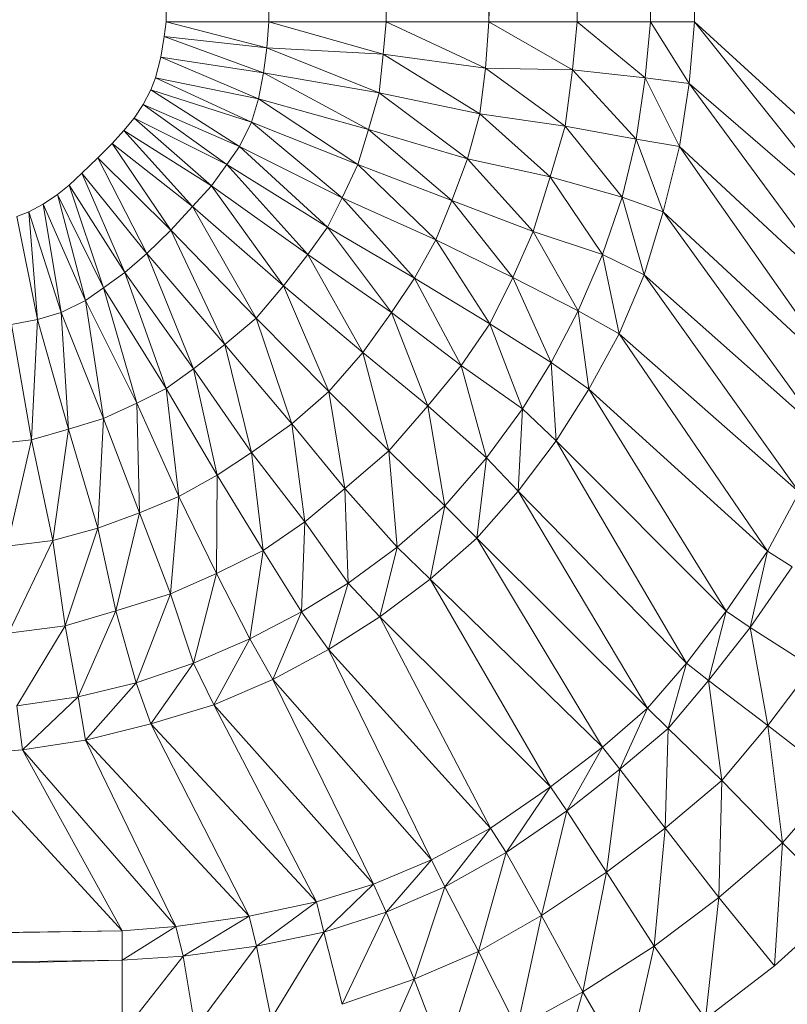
# Model space of a CAD drawing. Header units: metres. Extents: x 391.1 to 427.5, y 12.7 to 28.4.
# Tile 59 of 247: x 410.1532 to 410.1884, y 14.2484 to 14.2937. Entities that reach past the tile are written whole.
import ezdxf

# ---------------------------------------------------------------- set-up
doc = ezdxf.new("R2010")
doc.units = ezdxf.units.M
doc.layers.add('02_MOBILIARIO', color=7, linetype='Continuous', lineweight=18)

# ---------------------------------------------------------------- blocks, each defined once
blk = doc.blocks.new('Family - Plats de dutxa PS-1-153666-01_PCI_PS1')
at = {"layer": '02_MOBILIARIO', "color": 253, "true_color": 0xaaaaaa}
for p, q in [((0.706458, 0.113238), (0.709829, 0.400261)), ((0.706458, 0.113238), (0.709829, 0.400261)), ((0.711177, 0.113238), (0.709829, 0.400261)), ((0.709829, 0.400261), (0.711177, 0.113238)), ((0.711177, 0.113238), (0.714548, 0.400261)), ((0.714548, 0.400261), (0.711177, 0.113238)), ((0.71657, 0.113238), (0.714548, 0.400261)), ((0.714548, 0.400261), (0.71657, 0.113238)), ((0.71657, 0.113238), (0.719941, 0.400261)), ((0.719941, 0.400261), (0.71657, 0.113238)), ((0.721289, 0.113238), (0.719941, 0.400261)), ((0.719941, 0.400261), (0.721289, 0.113238)), ((0.728705, 0.400261), (0.721289, 0.113238)), ((0.721289, 0.113238), (0.72466, 0.400261)), ((0.721289, 0.113238), (0.728705, 0.400261)), ((0.72466, 0.400261), (0.721289, 0.113238)), ((0.732076, 0.400261), (0.725334, 0.113238)), ((0.725334, 0.113238), (0.728705, 0.400261)), ((0.725334, 0.113238), (0.732076, 0.400261)), ((0.728705, 0.400261), (0.725334, 0.113238)), ((0.728705, 0.113238), (0.732076, 0.400261)), ((0.732076, 0.400261), (0.728705, 0.113238)), ((0.730727, 0.113238), (0.734098, 0.400261)), ((0.730727, 0.113238), (0.732076, 0.400261)), ((0.732076, 0.400261), (0.730727, 0.113238)), ((0.734098, 0.400261), (0.730727, 0.113238)), ((0.706367, 0.112561), (0.706458, 0.113238)), ((0.706367, 0.112561), (0.706458, 0.113238)), ((0.711177, 0.113238), (0.706458, 0.113238)), ((0.711093, 0.11204), (0.706458, 0.113238)), ((0.706458, 0.113238), (0.711177, 0.113238)), ((0.706458, 0.113238), (0.711093, 0.11204)), ((0.711093, 0.11204), (0.711177, 0.113238)), ((0.711177, 0.113238), (0.711093, 0.11204)), ((0.71657, 0.113238), (0.711177, 0.113238)), ((0.716429, 0.11174), (0.711177, 0.113238)), ((0.711177, 0.113238), (0.71657, 0.113238)), ((0.711177, 0.113238), (0.716429, 0.11174)), ((0.716429, 0.11174), (0.71657, 0.113238)), ((0.71657, 0.113238), (0.716429, 0.11174)), ((0.721289, 0.113238), (0.71657, 0.113238)), ((0.721131, 0.111102), (0.71657, 0.113238)), ((0.71657, 0.113238), (0.721289, 0.113238)), ((0.71657, 0.113238), (0.721131, 0.111102)), ((0.721131, 0.111102), (0.721289, 0.113238)), ((0.721289, 0.113238), (0.721131, 0.111102)), ((0.721289, 0.113238), (0.725334, 0.113238)), ((0.725124, 0.11103), (0.721289, 0.113238)), ((0.721289, 0.113238), (0.725334, 0.113238)), ((0.721289, 0.113238), (0.725124, 0.11103)), ((0.725124, 0.11103), (0.725334, 0.113238)), ((0.725334, 0.113238), (0.725124, 0.11103)), ((0.725334, 0.113238), (0.728705, 0.113238)), ((0.728464, 0.110655), (0.725334, 0.113238)), ((0.725334, 0.113238), (0.728705, 0.113238)), ((0.725334, 0.113238), (0.728464, 0.110655)), ((0.728464, 0.110655), (0.728705, 0.113238)), ((0.728705, 0.113238), (0.728464, 0.110655)), ((0.730727, 0.113238), (0.728705, 0.113238)), ((0.73049, 0.110392), (0.728705, 0.113238)), ((0.728705, 0.113238), (0.730727, 0.113238)), ((0.728705, 0.113238), (0.73049, 0.110392)), ((0.73049, 0.110392), (0.730727, 0.113238)), ((0.730727, 0.113238), (0.73049, 0.110392)), ((0.738817, 0.105823), (0.730727, 0.113238)), ((0.738615, 0.10335), (0.730727, 0.113238)), ((0.730727, 0.113238), (0.738817, 0.105823)), ((0.730727, 0.113238), (0.738615, 0.10335)), ((0.706215, 0.111606), (0.706367, 0.112561)), ((0.706215, 0.111606), (0.706367, 0.112561)), ((0.711093, 0.11204), (0.706367, 0.112561)), ((0.710941, 0.11089), (0.706367, 0.112561)), ((0.706367, 0.112561), (0.711093, 0.11204)), ((0.706367, 0.112561), (0.710941, 0.11089)), ((0.710941, 0.11089), (0.711093, 0.11204)), ((0.711093, 0.11204), (0.710941, 0.11089)), ((0.716429, 0.11174), (0.711093, 0.11204)), ((0.716241, 0.109975), (0.711093, 0.11204)), ((0.711093, 0.11204), (0.716429, 0.11174)), ((0.711093, 0.11204), (0.716241, 0.109975)), ((0.705977, 0.110652), (0.706215, 0.111606)), ((0.705977, 0.110652), (0.706215, 0.111606)), ((0.710941, 0.11089), (0.706215, 0.111606)), ((0.710703, 0.109697), (0.706215, 0.111606)), ((0.706215, 0.111606), (0.710941, 0.11089)), ((0.706215, 0.111606), (0.710703, 0.109697)), ((0.716241, 0.109975), (0.716429, 0.11174)), ((0.716429, 0.11174), (0.716241, 0.109975)), ((0.721131, 0.111102), (0.716429, 0.11174)), ((0.720868, 0.108998), (0.716429, 0.11174)), ((0.716429, 0.11174), (0.721131, 0.111102)), ((0.716429, 0.11174), (0.720868, 0.108998)), ((0.710703, 0.109697), (0.710941, 0.11089)), ((0.710941, 0.11089), (0.710703, 0.109697)), ((0.716241, 0.109975), (0.710941, 0.11089)), ((0.715753, 0.108284), (0.710941, 0.11089)), ((0.710941, 0.11089), (0.716241, 0.109975)), ((0.710941, 0.11089), (0.715753, 0.108284)), ((0.720868, 0.108998), (0.721131, 0.111102)), ((0.721131, 0.111102), (0.720868, 0.108998)), ((0.725124, 0.11103), (0.721131, 0.111102)), ((0.724786, 0.108438), (0.721131, 0.111102)), ((0.721131, 0.111102), (0.725124, 0.11103)), ((0.721131, 0.111102), (0.724786, 0.108438)), ((0.724786, 0.108438), (0.725124, 0.11103)), ((0.725124, 0.11103), (0.724786, 0.108438)), ((0.728464, 0.110655), (0.725124, 0.11103)), ((0.728051, 0.107837), (0.725124, 0.11103)), ((0.725124, 0.11103), (0.728464, 0.110655)), ((0.725124, 0.11103), (0.728051, 0.107837)), ((0.70576, 0.110109), (0.705977, 0.110652)), ((0.70576, 0.110109), (0.705977, 0.110652)), ((0.710703, 0.109697), (0.705977, 0.110652)), ((0.710383, 0.108622), (0.705977, 0.110652)), ((0.705977, 0.110652), (0.710703, 0.109697)), ((0.705977, 0.110652), (0.710383, 0.108622)), ((0.728051, 0.107837), (0.728464, 0.110655)), ((0.728464, 0.110655), (0.728051, 0.107837)), ((0.73049, 0.110392), (0.728464, 0.110655)), ((0.73004, 0.107499), (0.728464, 0.110655)), ((0.728464, 0.110655), (0.73049, 0.110392)), ((0.728464, 0.110655), (0.73004, 0.107499)), ((0.705413, 0.109436), (0.70576, 0.110109)), ((0.705413, 0.109436), (0.70576, 0.110109)), ((0.710383, 0.108622), (0.70576, 0.110109)), ((0.709835, 0.107505), (0.70576, 0.110109)), ((0.70576, 0.110109), (0.710383, 0.108622)), ((0.70576, 0.110109), (0.709835, 0.107505)), ((0.73004, 0.107499), (0.73049, 0.110392)), ((0.73049, 0.110392), (0.73004, 0.107499)), ((0.738615, 0.10335), (0.73049, 0.110392)), ((0.738129, 0.099985), (0.73049, 0.110392)), ((0.73049, 0.110392), (0.738615, 0.10335)), ((0.73049, 0.110392), (0.738129, 0.099985)), ((0.710383, 0.108622), (0.710703, 0.109697)), ((0.710703, 0.109697), (0.710383, 0.108622)), ((0.715753, 0.108284), (0.710703, 0.109697)), ((0.715265, 0.106669), (0.710703, 0.109697)), ((0.710703, 0.109697), (0.715753, 0.108284)), ((0.710703, 0.109697), (0.715265, 0.106669)), ((0.715753, 0.108284), (0.716241, 0.109975)), ((0.716241, 0.109975), (0.715753, 0.108284)), ((0.720868, 0.108998), (0.716241, 0.109975)), ((0.720305, 0.106932), (0.716241, 0.109975)), ((0.716241, 0.109975), (0.720868, 0.108998)), ((0.716241, 0.109975), (0.720305, 0.106932)), ((0.704996, 0.108799), (0.705413, 0.109436)), ((0.704996, 0.108799), (0.705413, 0.109436)), ((0.709835, 0.107505), (0.705413, 0.109436)), ((0.709257, 0.106669), (0.705413, 0.109436)), ((0.705413, 0.109436), (0.709835, 0.107505)), ((0.705413, 0.109436), (0.709257, 0.106669)), ((0.704517, 0.108244), (0.704996, 0.108799)), ((0.704517, 0.108244), (0.704996, 0.108799)), ((0.709257, 0.106669), (0.704996, 0.108799)), ((0.708544, 0.105692), (0.704996, 0.108799)), ((0.704996, 0.108799), (0.709257, 0.106669)), ((0.704996, 0.108799), (0.708544, 0.105692)), ((0.720305, 0.106932), (0.720868, 0.108998)), ((0.720868, 0.108998), (0.720305, 0.106932)), ((0.724786, 0.108438), (0.720868, 0.108998)), ((0.724107, 0.106105), (0.720868, 0.108998)), ((0.720868, 0.108998), (0.724786, 0.108438)), ((0.720868, 0.108998), (0.724107, 0.106105)), ((0.703977, 0.107643), (0.704517, 0.108244)), ((0.703977, 0.107643), (0.704517, 0.108244)), ((0.708544, 0.105692), (0.704517, 0.108244)), ((0.707666, 0.104737), (0.704517, 0.108244)), ((0.704517, 0.108244), (0.708544, 0.105692)), ((0.704517, 0.108244), (0.707666, 0.104737)), ((0.709835, 0.107505), (0.710383, 0.108622)), ((0.710383, 0.108622), (0.709835, 0.107505)), ((0.715265, 0.106669), (0.710383, 0.108622)), ((0.714548, 0.105148), (0.710383, 0.108622)), ((0.710383, 0.108622), (0.715265, 0.106669)), ((0.710383, 0.108622), (0.714548, 0.105148)), ((0.715265, 0.106669), (0.715753, 0.108284)), ((0.715753, 0.108284), (0.715265, 0.106669)), ((0.720305, 0.106932), (0.715753, 0.108284)), ((0.719592, 0.105016), (0.715753, 0.108284)), ((0.715753, 0.108284), (0.720305, 0.106932)), ((0.715753, 0.108284), (0.719592, 0.105016)), ((0.724107, 0.106105), (0.724786, 0.108438)), ((0.724786, 0.108438), (0.724107, 0.106105)), ((0.728051, 0.107837), (0.724786, 0.108438)), ((0.727413, 0.10517), (0.724786, 0.108438)), ((0.724786, 0.108438), (0.728051, 0.107837)), ((0.724786, 0.108438), (0.727413, 0.10517)), ((0.727413, 0.10517), (0.728051, 0.107837)), ((0.728051, 0.107837), (0.727413, 0.10517)), ((0.73004, 0.107499), (0.728051, 0.107837)), ((0.729289, 0.104494), (0.728051, 0.107837)), ((0.728051, 0.107837), (0.73004, 0.107499)), ((0.728051, 0.107837), (0.729289, 0.104494)), ((0.703332, 0.106983), (0.703977, 0.107643)), ((0.703332, 0.106983), (0.703977, 0.107643)), ((0.707666, 0.104737), (0.703977, 0.107643)), ((0.706672, 0.103654), (0.703977, 0.107643)), ((0.703977, 0.107643), (0.707666, 0.104737)), ((0.703977, 0.107643), (0.706672, 0.103654)), ((0.709257, 0.106669), (0.709835, 0.107505)), ((0.709835, 0.107505), (0.709257, 0.106669)), ((0.714548, 0.105148), (0.709835, 0.107505)), ((0.713873, 0.1038), (0.709835, 0.107505)), ((0.709835, 0.107505), (0.714548, 0.105148)), ((0.709835, 0.107505), (0.713873, 0.1038)), ((0.729289, 0.104494), (0.73004, 0.107499)), ((0.73004, 0.107499), (0.729289, 0.104494)), ((0.738129, 0.099985), (0.73004, 0.107499)), ((0.737484, 0.096891), (0.73004, 0.107499)), ((0.73004, 0.107499), (0.738129, 0.099985)), ((0.73004, 0.107499), (0.737484, 0.096891)), ((0.702597, 0.106278), (0.703332, 0.106983)), ((0.702597, 0.106278), (0.703332, 0.106983)), ((0.703332, 0.106983), (0.705572, 0.102587)), ((0.706672, 0.103654), (0.703332, 0.106983)), ((0.705572, 0.102587), (0.703332, 0.106983)), ((0.706672, 0.103654), (0.703332, 0.106983)), ((0.719592, 0.105016), (0.720305, 0.106932)), ((0.720305, 0.106932), (0.719592, 0.105016)), ((0.724107, 0.106105), (0.720305, 0.106932)), ((0.723319, 0.103589), (0.720305, 0.106932)), ((0.720305, 0.106932), (0.724107, 0.106105)), ((0.720305, 0.106932), (0.723319, 0.103589)), ((0.708544, 0.105692), (0.709257, 0.106669)), ((0.709257, 0.106669), (0.708544, 0.105692)), ((0.713873, 0.1038), (0.709257, 0.106669)), ((0.712976, 0.102537), (0.709257, 0.106669)), ((0.709257, 0.106669), (0.713873, 0.1038)), ((0.709257, 0.106669), (0.712976, 0.102537)), ((0.714548, 0.105148), (0.715265, 0.106669)), ((0.715265, 0.106669), (0.714548, 0.105148)), ((0.719592, 0.105016), (0.715265, 0.106669)), ((0.718842, 0.103213), (0.715265, 0.106669)), ((0.715265, 0.106669), (0.719592, 0.105016)), ((0.715265, 0.106669), (0.718842, 0.103213)), ((0.702012, 0.105722), (0.702597, 0.106278)), ((0.702012, 0.105722), (0.702597, 0.106278)), ((0.702597, 0.106278), (0.704566, 0.101714)), ((0.705572, 0.102587), (0.702597, 0.106278)), ((0.704566, 0.101714), (0.702597, 0.106278)), ((0.702597, 0.106278), (0.705572, 0.102587)), ((0.723319, 0.103589), (0.724107, 0.106105)), ((0.724107, 0.106105), (0.723319, 0.103589)), ((0.727413, 0.10517), (0.724107, 0.106105)), ((0.726512, 0.10254), (0.724107, 0.106105)), ((0.724107, 0.106105), (0.727413, 0.10517)), ((0.724107, 0.106105), (0.726512, 0.10254)), ((0.701473, 0.105302), (0.702012, 0.105722)), ((0.701473, 0.105302), (0.702012, 0.105722)), ((0.702012, 0.105722), (0.703589, 0.101001)), ((0.704566, 0.101714), (0.702012, 0.105722)), ((0.703589, 0.101001), (0.702012, 0.105722)), ((0.702012, 0.105722), (0.704566, 0.101714)), ((0.707666, 0.104737), (0.708544, 0.105692)), ((0.708544, 0.105692), (0.707666, 0.104737)), ((0.712976, 0.102537), (0.708544, 0.105692)), ((0.711851, 0.101103), (0.708544, 0.105692)), ((0.708544, 0.105692), (0.712976, 0.102537)), ((0.708544, 0.105692), (0.711851, 0.101103)), ((0.700821, 0.104845), (0.701473, 0.105302)), ((0.700821, 0.104845), (0.701473, 0.105302)), ((0.701473, 0.105302), (0.702753, 0.100422)), ((0.703589, 0.101001), (0.701473, 0.105302)), ((0.702753, 0.100422), (0.701473, 0.105302)), ((0.701473, 0.105302), (0.703589, 0.101001)), ((0.713873, 0.1038), (0.714548, 0.105148)), ((0.714548, 0.105148), (0.713873, 0.1038)), ((0.718842, 0.103213), (0.714548, 0.105148)), ((0.717866, 0.101447), (0.714548, 0.105148)), ((0.714548, 0.105148), (0.718842, 0.103213)), ((0.714548, 0.105148), (0.717866, 0.101447)), ((0.718842, 0.103213), (0.719592, 0.105016)), ((0.719592, 0.105016), (0.718842, 0.103213)), ((0.723319, 0.103589), (0.719592, 0.105016)), ((0.72238, 0.101485), (0.719592, 0.105016)), ((0.719592, 0.105016), (0.723319, 0.103589)), ((0.719592, 0.105016), (0.72238, 0.101485)), ((0.726512, 0.10254), (0.727413, 0.10517)), ((0.727413, 0.10517), (0.726512, 0.10254)), ((0.729289, 0.104494), (0.727413, 0.10517)), ((0.728426, 0.101601), (0.727413, 0.10517)), ((0.727413, 0.10517), (0.729289, 0.104494)), ((0.727413, 0.10517), (0.728426, 0.101601)), ((0.700149, 0.104498), (0.700821, 0.104845)), ((0.700149, 0.104498), (0.700821, 0.104845)), ((0.700821, 0.104845), (0.701635, 0.099875)), ((0.702753, 0.100422), (0.700821, 0.104845)), ((0.701635, 0.099875), (0.700821, 0.104845)), ((0.700821, 0.104845), (0.702753, 0.100422)), ((0.706672, 0.103654), (0.707666, 0.104737)), ((0.707666, 0.104737), (0.706672, 0.103654)), ((0.711851, 0.101103), (0.707666, 0.104737)), ((0.710604, 0.099618), (0.707666, 0.104737)), ((0.707666, 0.104737), (0.711851, 0.101103)), ((0.707666, 0.104737), (0.710604, 0.099618)), ((0.699606, 0.104281), (0.700149, 0.104498)), ((0.699606, 0.104281), (0.700149, 0.104498)), ((0.700561, 0.099555), (0.699606, 0.104281)), ((0.699606, 0.104281), (0.700561, 0.099555)), ((0.700149, 0.104498), (0.700561, 0.099555)), ((0.701635, 0.099875), (0.700149, 0.104498)), ((0.700561, 0.099555), (0.700149, 0.104498)), ((0.700149, 0.104498), (0.701635, 0.099875)), ((0.728426, 0.101601), (0.729289, 0.104494)), ((0.729289, 0.104494), (0.728426, 0.101601)), ((0.737484, 0.096891), (0.729289, 0.104494)), ((0.736669, 0.094274), (0.729289, 0.104494)), ((0.729289, 0.104494), (0.737484, 0.096891)), ((0.729289, 0.104494), (0.736669, 0.094274)), ((0.705572, 0.102587), (0.706672, 0.103654)), ((0.706672, 0.103654), (0.705572, 0.102587)), ((0.706672, 0.103654), (0.709154, 0.098407)), ((0.710604, 0.099618), (0.706672, 0.103654)), ((0.709154, 0.098407), (0.706672, 0.103654)), ((0.710604, 0.099618), (0.706672, 0.103654)), ((0.712976, 0.102537), (0.713873, 0.1038)), ((0.713873, 0.1038), (0.712976, 0.102537)), ((0.717866, 0.101447), (0.713873, 0.1038)), ((0.716815, 0.09987), (0.713873, 0.1038)), ((0.713873, 0.1038), (0.717866, 0.101447)), ((0.713873, 0.1038), (0.716815, 0.09987)), ((0.717866, 0.101447), (0.718842, 0.103213)), ((0.718842, 0.103213), (0.717866, 0.101447)), ((0.72238, 0.101485), (0.718842, 0.103213)), ((0.72133, 0.099344), (0.718842, 0.103213)), ((0.718842, 0.103213), (0.72238, 0.101485)), ((0.718842, 0.103213), (0.72133, 0.099344)), ((0.72238, 0.101485), (0.723319, 0.103589)), ((0.723319, 0.103589), (0.72238, 0.101485)), ((0.726512, 0.10254), (0.723319, 0.103589)), ((0.725386, 0.099948), (0.723319, 0.103589)), ((0.723319, 0.103589), (0.726512, 0.10254)), ((0.723319, 0.103589), (0.725386, 0.099948)), ((0.704566, 0.101714), (0.705572, 0.102587)), ((0.705572, 0.102587), (0.704566, 0.101714)), ((0.705572, 0.102587), (0.707721, 0.097282)), ((0.709154, 0.098407), (0.705572, 0.102587)), ((0.707721, 0.097282), (0.705572, 0.102587)), ((0.705572, 0.102587), (0.709154, 0.098407)), ((0.711851, 0.101103), (0.712976, 0.102537)), ((0.712976, 0.102537), (0.711851, 0.101103)), ((0.716815, 0.09987), (0.712976, 0.102537)), ((0.715502, 0.098029), (0.712976, 0.102537)), ((0.712976, 0.102537), (0.716815, 0.09987)), ((0.712976, 0.102537), (0.715502, 0.098029)), ((0.725386, 0.099948), (0.726512, 0.10254)), ((0.726512, 0.10254), (0.725386, 0.099948)), ((0.728426, 0.101601), (0.726512, 0.10254)), ((0.727263, 0.098897), (0.726512, 0.10254)), ((0.726512, 0.10254), (0.728426, 0.101601)), ((0.726512, 0.10254), (0.727263, 0.098897)), ((0.703589, 0.101001), (0.704566, 0.101714)), ((0.704566, 0.101714), (0.703589, 0.101001)), ((0.704566, 0.101714), (0.706458, 0.096384)), ((0.707721, 0.097282), (0.704566, 0.101714)), ((0.706458, 0.096384), (0.704566, 0.101714)), ((0.704566, 0.101714), (0.707721, 0.097282)), ((0.716815, 0.09987), (0.717866, 0.101447)), ((0.717866, 0.101447), (0.716815, 0.09987)), ((0.72133, 0.099344), (0.717866, 0.101447)), ((0.720016, 0.097428), (0.717866, 0.101447)), ((0.717866, 0.101447), (0.72133, 0.099344)), ((0.717866, 0.101447), (0.720016, 0.097428)), ((0.72133, 0.099344), (0.72238, 0.101485)), ((0.72238, 0.101485), (0.72133, 0.099344)), ((0.725386, 0.099948), (0.72238, 0.101485)), ((0.724144, 0.097578), (0.72238, 0.101485)), ((0.72238, 0.101485), (0.725386, 0.099948)), ((0.72238, 0.101485), (0.724144, 0.097578)), ((0.727263, 0.098897), (0.728426, 0.101601)), ((0.728426, 0.101601), (0.727263, 0.098897)), ((0.736669, 0.094274), (0.728426, 0.101601)), ((0.73554, 0.091607), (0.728426, 0.101601)), ((0.728426, 0.101601), (0.736669, 0.094274)), ((0.728426, 0.101601), (0.73554, 0.091607)), ((0.702753, 0.100422), (0.703589, 0.101001)), ((0.703589, 0.101001), (0.702753, 0.100422)), ((0.703589, 0.101001), (0.705109, 0.09571)), ((0.706458, 0.096384), (0.703589, 0.101001)), ((0.705109, 0.09571), (0.703589, 0.101001)), ((0.703589, 0.101001), (0.706458, 0.096384)), ((0.710604, 0.099618), (0.711851, 0.101103)), ((0.711851, 0.101103), (0.710604, 0.099618)), ((0.715502, 0.098029), (0.711851, 0.101103)), ((0.713941, 0.096246), (0.711851, 0.101103)), ((0.711851, 0.101103), (0.715502, 0.098029)), ((0.711851, 0.101103), (0.713941, 0.096246)), ((0.701635, 0.099875), (0.702753, 0.100422)), ((0.702753, 0.100422), (0.701635, 0.099875)), ((0.702753, 0.100422), (0.703589, 0.094993)), ((0.705109, 0.09571), (0.702753, 0.100422)), ((0.703589, 0.094993), (0.702753, 0.100422)), ((0.702753, 0.100422), (0.705109, 0.09571)), ((0.700561, 0.099555), (0.701635, 0.099875)), ((0.701635, 0.099875), (0.700561, 0.099555)), ((0.701635, 0.099875), (0.701974, 0.094505)), ((0.703589, 0.094993), (0.701635, 0.099875)), ((0.701974, 0.094505), (0.701635, 0.099875)), ((0.701635, 0.099875), (0.703589, 0.094993)), ((0.709154, 0.098407), (0.710604, 0.099618)), ((0.710604, 0.099618), (0.709154, 0.098407)), ((0.710604, 0.099618), (0.712229, 0.094756)), ((0.713941, 0.096246), (0.710604, 0.099618)), ((0.712229, 0.094756), (0.710604, 0.099618)), ((0.713941, 0.096246), (0.710604, 0.099618)), ((0.715502, 0.098029), (0.716815, 0.09987)), ((0.716815, 0.09987), (0.715502, 0.098029)), ((0.720016, 0.097428), (0.716815, 0.09987)), ((0.718477, 0.095587), (0.716815, 0.09987)), ((0.716815, 0.09987), (0.720016, 0.097428)), ((0.716815, 0.09987), (0.718477, 0.095587)), ((0.724144, 0.097578), (0.725386, 0.099948)), ((0.725386, 0.099948), (0.724144, 0.097578)), ((0.727263, 0.098897), (0.725386, 0.099948)), ((0.725874, 0.096342), (0.725386, 0.099948)), ((0.725386, 0.099948), (0.727263, 0.098897)), ((0.725386, 0.099948), (0.725874, 0.096342)), ((0.699367, 0.099317), (0.700561, 0.099555)), ((0.700561, 0.099555), (0.699367, 0.099317)), ((0.700283, 0.094017), (0.699367, 0.099317)), ((0.699367, 0.099317), (0.700283, 0.094017)), ((0.700561, 0.099555), (0.700283, 0.094017)), ((0.700283, 0.094017), (0.700561, 0.099555)), ((0.701974, 0.094505), (0.700561, 0.099555)), ((0.700561, 0.099555), (0.701974, 0.094505)), ((0.720016, 0.097428), (0.72133, 0.099344)), ((0.72133, 0.099344), (0.720016, 0.097428)), ((0.724144, 0.097578), (0.72133, 0.099344)), ((0.722831, 0.095437), (0.72133, 0.099344)), ((0.72133, 0.099344), (0.724144, 0.097578)), ((0.72133, 0.099344), (0.722831, 0.095437)), ((0.725874, 0.096342), (0.727263, 0.098897)), ((0.727263, 0.098897), (0.725874, 0.096342)), ((0.73554, 0.091607), (0.727263, 0.098897)), ((0.734091, 0.088899), (0.727263, 0.098897)), ((0.727263, 0.098897), (0.73554, 0.091607)), ((0.727263, 0.098897), (0.734091, 0.088899)), ((0.707721, 0.097282), (0.709154, 0.098407)), ((0.709154, 0.098407), (0.707721, 0.097282)), ((0.709154, 0.098407), (0.710388, 0.093443)), ((0.712229, 0.094756), (0.709154, 0.098407)), ((0.710388, 0.093443), (0.709154, 0.098407)), ((0.709154, 0.098407), (0.712229, 0.094756)), ((0.713941, 0.096246), (0.715502, 0.098029)), ((0.715502, 0.098029), (0.713941, 0.096246)), ((0.718477, 0.095587), (0.715502, 0.098029)), ((0.716697, 0.093519), (0.715502, 0.098029)), ((0.715502, 0.098029), (0.718477, 0.095587)), ((0.715502, 0.098029), (0.716697, 0.093519)), ((0.718477, 0.095587), (0.720016, 0.097428)), ((0.720016, 0.097428), (0.718477, 0.095587)), ((0.722831, 0.095437), (0.720016, 0.097428)), ((0.72118, 0.093183), (0.720016, 0.097428)), ((0.720016, 0.097428), (0.722831, 0.095437)), ((0.720016, 0.097428), (0.72118, 0.093183)), ((0.722831, 0.095437), (0.724144, 0.097578)), ((0.724144, 0.097578), (0.722831, 0.095437)), ((0.725874, 0.096342), (0.724144, 0.097578)), ((0.724373, 0.093976), (0.724144, 0.097578)), ((0.724144, 0.097578), (0.725874, 0.096342)), ((0.724144, 0.097578), (0.724373, 0.093976)), ((0.706458, 0.096384), (0.707721, 0.097282)), ((0.707721, 0.097282), (0.706458, 0.096384)), ((0.707721, 0.097282), (0.70881, 0.092392)), ((0.710388, 0.093443), (0.707721, 0.097282)), ((0.70881, 0.092392), (0.707721, 0.097282)), ((0.707721, 0.097282), (0.710388, 0.093443)), ((0.705109, 0.09571), (0.706458, 0.096384)), ((0.706458, 0.096384), (0.705109, 0.09571)), ((0.706458, 0.096384), (0.707045, 0.091416)), ((0.70881, 0.092392), (0.706458, 0.096384)), ((0.707045, 0.091416), (0.706458, 0.096384)), ((0.706458, 0.096384), (0.70881, 0.092392)), ((0.712229, 0.094756), (0.713941, 0.096246)), ((0.713941, 0.096246), (0.712229, 0.094756)), ((0.713941, 0.096246), (0.714671, 0.09178)), ((0.716697, 0.093519), (0.713941, 0.096246)), ((0.714671, 0.09178), (0.713941, 0.096246)), ((0.716697, 0.093519), (0.713941, 0.096246)), ((0.724373, 0.093976), (0.725874, 0.096342)), ((0.725874, 0.096342), (0.724373, 0.093976)), ((0.734091, 0.088899), (0.725874, 0.096342)), ((0.732187, 0.086145), (0.725874, 0.096342)), ((0.725874, 0.096342), (0.734091, 0.088899)), ((0.725874, 0.096342), (0.732187, 0.086145)), ((0.703589, 0.094993), (0.705109, 0.09571)), ((0.705109, 0.09571), (0.703589, 0.094993)), ((0.705109, 0.09571), (0.705242, 0.090666)), ((0.707045, 0.091416), (0.705109, 0.09571)), ((0.705242, 0.090666), (0.705109, 0.09571)), ((0.705109, 0.09571), (0.707045, 0.091416)), ((0.716697, 0.093519), (0.718477, 0.095587)), ((0.718477, 0.095587), (0.716697, 0.093519)), ((0.72118, 0.093183), (0.718477, 0.095587)), ((0.719267, 0.090991), (0.718477, 0.095587)), ((0.718477, 0.095587), (0.72118, 0.093183)), ((0.718477, 0.095587), (0.719267, 0.090991)), ((0.72118, 0.093183), (0.722831, 0.095437)), ((0.722831, 0.095437), (0.72118, 0.093183)), ((0.722637, 0.091665), (0.722831, 0.095437)), ((0.722831, 0.095437), (0.722637, 0.091665)), ((0.724373, 0.093976), (0.722831, 0.095437)), ((0.722831, 0.095437), (0.724373, 0.093976)), ((0.701974, 0.094505), (0.703589, 0.094993)), ((0.703589, 0.094993), (0.701974, 0.094505)), ((0.703589, 0.094993), (0.703326, 0.089953)), ((0.703326, 0.089953), (0.703589, 0.094993)), ((0.705242, 0.090666), (0.703589, 0.094993)), ((0.703589, 0.094993), (0.705242, 0.090666)), ((0.710388, 0.093443), (0.712229, 0.094756)), ((0.712229, 0.094756), (0.710388, 0.093443)), ((0.712229, 0.094756), (0.71283, 0.090242)), ((0.714671, 0.09178), (0.712229, 0.094756)), ((0.71283, 0.090242), (0.712229, 0.094756)), ((0.712229, 0.094756), (0.714671, 0.09178)), ((0.700283, 0.094017), (0.701974, 0.094505)), ((0.701974, 0.094505), (0.700283, 0.094017)), ((0.701974, 0.094505), (0.70126, 0.08939)), ((0.70126, 0.08939), (0.701974, 0.094505)), ((0.703326, 0.089953), (0.701974, 0.094505)), ((0.701974, 0.094505), (0.703326, 0.089953)), ((0.698518, 0.093829), (0.700283, 0.094017)), ((0.700283, 0.094017), (0.698518, 0.093829)), ((0.700283, 0.094017), (0.699156, 0.089127)), ((0.699156, 0.089127), (0.700283, 0.094017)), ((0.70126, 0.08939), (0.700283, 0.094017)), ((0.700283, 0.094017), (0.70126, 0.08939)), ((0.722637, 0.091665), (0.724373, 0.093976)), ((0.724373, 0.093976), (0.722637, 0.091665)), ((0.732187, 0.086145), (0.724373, 0.093976)), ((0.73037, 0.083746), (0.724373, 0.093976)), ((0.724373, 0.093976), (0.732187, 0.086145)), ((0.724373, 0.093976), (0.73037, 0.083746)), ((0.70881, 0.092392), (0.710388, 0.093443)), ((0.710388, 0.093443), (0.70881, 0.092392)), ((0.710388, 0.093443), (0.710914, 0.088928)), ((0.71283, 0.090242), (0.710388, 0.093443)), ((0.710914, 0.088928), (0.710388, 0.093443)), ((0.710388, 0.093443), (0.71283, 0.090242)), ((0.714671, 0.09178), (0.716697, 0.093519)), ((0.716697, 0.093519), (0.714671, 0.09178)), ((0.716697, 0.093519), (0.717075, 0.089078)), ((0.719267, 0.090991), (0.716697, 0.093519)), ((0.717075, 0.089078), (0.716697, 0.093519)), ((0.719267, 0.090991), (0.716697, 0.093519)), ((0.719267, 0.090991), (0.72118, 0.093183)), ((0.72118, 0.093183), (0.719267, 0.090991)), ((0.720739, 0.089503), (0.72118, 0.093183)), ((0.72118, 0.093183), (0.720739, 0.089503)), ((0.722637, 0.091665), (0.72118, 0.093183)), ((0.72118, 0.093183), (0.722637, 0.091665)), ((0.707045, 0.091416), (0.70881, 0.092392)), ((0.70881, 0.092392), (0.707045, 0.091416)), ((0.70881, 0.092392), (0.708773, 0.087877)), ((0.708773, 0.087877), (0.70881, 0.092392)), ((0.710914, 0.088928), (0.70881, 0.092392)), ((0.70881, 0.092392), (0.710914, 0.088928)), ((0.71283, 0.090242), (0.714671, 0.09178)), ((0.714671, 0.09178), (0.71283, 0.090242)), ((0.714671, 0.09178), (0.714821, 0.087427)), ((0.717075, 0.089078), (0.714671, 0.09178)), ((0.714821, 0.087427), (0.714671, 0.09178)), ((0.714671, 0.09178), (0.717075, 0.089078)), ((0.720739, 0.089503), (0.722637, 0.091665)), ((0.722637, 0.091665), (0.720739, 0.089503)), ((0.73037, 0.083746), (0.722637, 0.091665)), ((0.72857, 0.081688), (0.722637, 0.091665)), ((0.722637, 0.091665), (0.73037, 0.083746)), ((0.722637, 0.091665), (0.72857, 0.081688)), ((0.734091, 0.088899), (0.73554, 0.091607)), ((0.73554, 0.091607), (0.734091, 0.088899)), ((0.705242, 0.090666), (0.707045, 0.091416)), ((0.707045, 0.091416), (0.705242, 0.090666)), ((0.707045, 0.091416), (0.706669, 0.086939)), ((0.706669, 0.086939), (0.707045, 0.091416)), ((0.708773, 0.087877), (0.707045, 0.091416)), ((0.707045, 0.091416), (0.708773, 0.087877)), ((0.717075, 0.089078), (0.719267, 0.090991)), ((0.719267, 0.090991), (0.717075, 0.089078)), ((0.719267, 0.090991), (0.718593, 0.08762)), ((0.718593, 0.08762), (0.719267, 0.090991)), ((0.720739, 0.089503), (0.719267, 0.090991)), ((0.720739, 0.089503), (0.719267, 0.090991)), ((0.703326, 0.089953), (0.705242, 0.090666)), ((0.705242, 0.090666), (0.703326, 0.089953)), ((0.705242, 0.090666), (0.704152, 0.086151)), ((0.704152, 0.086151), (0.705242, 0.090666)), ((0.706669, 0.086939), (0.705242, 0.090666)), ((0.705242, 0.090666), (0.706669, 0.086939)), ((0.710914, 0.088928), (0.71283, 0.090242)), ((0.71283, 0.090242), (0.710914, 0.088928)), ((0.71283, 0.090242), (0.71268, 0.086114)), ((0.71268, 0.086114), (0.71283, 0.090242)), ((0.714821, 0.087427), (0.71283, 0.090242)), ((0.71283, 0.090242), (0.714821, 0.087427)), ((0.70126, 0.08939), (0.703326, 0.089953)), ((0.703326, 0.089953), (0.70126, 0.08939)), ((0.703326, 0.089953), (0.70182, 0.085472)), ((0.70182, 0.085472), (0.703326, 0.089953)), ((0.704152, 0.086151), (0.703326, 0.089953)), ((0.703326, 0.089953), (0.704152, 0.086151)), ((0.699156, 0.089127), (0.70126, 0.08939)), ((0.70126, 0.08939), (0.699156, 0.089127)), ((0.70126, 0.08939), (0.699227, 0.085134)), ((0.699227, 0.085134), (0.70126, 0.08939)), ((0.70182, 0.085472), (0.70126, 0.08939)), ((0.70126, 0.08939), (0.70182, 0.085472)), ((0.718593, 0.08762), (0.720739, 0.089503)), ((0.720739, 0.089503), (0.718593, 0.08762)), ((0.720739, 0.089503), (0.726512, 0.079888)), ((0.72857, 0.081688), (0.720739, 0.089503)), ((0.726512, 0.079888), (0.720739, 0.089503)), ((0.72857, 0.081688), (0.720739, 0.089503)), ((0.708773, 0.087877), (0.710914, 0.088928)), ((0.710914, 0.088928), (0.708773, 0.087877)), ((0.710914, 0.088928), (0.710309, 0.084871)), ((0.710309, 0.084871), (0.710914, 0.088928)), ((0.71268, 0.086114), (0.710914, 0.088928)), ((0.710914, 0.088928), (0.71268, 0.086114)), ((0.714821, 0.087427), (0.717075, 0.089078)), ((0.717075, 0.089078), (0.714821, 0.087427)), ((0.717075, 0.089078), (0.716282, 0.085885)), ((0.716282, 0.085885), (0.717075, 0.089078)), ((0.718593, 0.08762), (0.717075, 0.089078)), ((0.717075, 0.089078), (0.718593, 0.08762)), ((0.732187, 0.086145), (0.734091, 0.088899)), ((0.734091, 0.088899), (0.732187, 0.086145)), ((0.733289, 0.085391), (0.734091, 0.088899)), ((0.734091, 0.088899), (0.733289, 0.085391)), ((0.735212, 0.088183), (0.734091, 0.088899)), ((0.734091, 0.088899), (0.735212, 0.088183)), ((0.706669, 0.086939), (0.708773, 0.087877)), ((0.708773, 0.087877), (0.706669, 0.086939)), ((0.708773, 0.087877), (0.707717, 0.083745)), ((0.707717, 0.083745), (0.708773, 0.087877)), ((0.710309, 0.084871), (0.708773, 0.087877)), ((0.708773, 0.087877), (0.710309, 0.084871)), ((0.733289, 0.085391), (0.735212, 0.088183)), ((0.735212, 0.088183), (0.733289, 0.085391)), ((0.71268, 0.086114), (0.714821, 0.087427)), ((0.714821, 0.087427), (0.71268, 0.086114)), ((0.714821, 0.087427), (0.713916, 0.084383)), ((0.713916, 0.084383), (0.714821, 0.087427)), ((0.716282, 0.085885), (0.714821, 0.087427)), ((0.714821, 0.087427), (0.716282, 0.085885)), ((0.716282, 0.085885), (0.718593, 0.08762)), ((0.718593, 0.08762), (0.716282, 0.085885)), ((0.718593, 0.08762), (0.724113, 0.078071)), ((0.726512, 0.079888), (0.718593, 0.08762)), ((0.724113, 0.078071), (0.718593, 0.08762)), ((0.718593, 0.08762), (0.726512, 0.079888)), ((0.704152, 0.086151), (0.706669, 0.086939)), ((0.706669, 0.086939), (0.704152, 0.086151)), ((0.706669, 0.086939), (0.705088, 0.082845)), ((0.705088, 0.082845), (0.706669, 0.086939)), ((0.707717, 0.083745), (0.706669, 0.086939)), ((0.706669, 0.086939), (0.707717, 0.083745)), ((0.70182, 0.085472), (0.704152, 0.086151)), ((0.704152, 0.086151), (0.70182, 0.085472)), ((0.704152, 0.086151), (0.702421, 0.082207)), ((0.702421, 0.082207), (0.704152, 0.086151)), ((0.705088, 0.082845), (0.704152, 0.086151)), ((0.704152, 0.086151), (0.705088, 0.082845)), ((0.710309, 0.084871), (0.71268, 0.086114)), ((0.71268, 0.086114), (0.710309, 0.084871)), ((0.71268, 0.086114), (0.711361, 0.082995)), ((0.711361, 0.082995), (0.71268, 0.086114)), ((0.713916, 0.084383), (0.71268, 0.086114)), ((0.71268, 0.086114), (0.713916, 0.084383)), ((0.73037, 0.083746), (0.732187, 0.086145)), ((0.732187, 0.086145), (0.73037, 0.083746)), ((0.731375, 0.082953), (0.732187, 0.086145)), ((0.732187, 0.086145), (0.731375, 0.082953)), ((0.733289, 0.085391), (0.732187, 0.086145)), ((0.732187, 0.086145), (0.733289, 0.085391)), ((0.713916, 0.084383), (0.716282, 0.085885)), ((0.716282, 0.085885), (0.713916, 0.084383)), ((0.716282, 0.085885), (0.721359, 0.076167)), ((0.724113, 0.078071), (0.716282, 0.085885)), ((0.721359, 0.076167), (0.716282, 0.085885)), ((0.716282, 0.085885), (0.724113, 0.078071)), ((0.699227, 0.085134), (0.70182, 0.085472)), ((0.70182, 0.085472), (0.699227, 0.085134)), ((0.70182, 0.085472), (0.699603, 0.081794)), ((0.699603, 0.081794), (0.70182, 0.085472)), ((0.702421, 0.082207), (0.70182, 0.085472)), ((0.70182, 0.085472), (0.702421, 0.082207)), ((0.731375, 0.082953), (0.733289, 0.085391)), ((0.733289, 0.085391), (0.731375, 0.082953)), ((0.736121, 0.083575), (0.733289, 0.085391)), ((0.734098, 0.080879), (0.733289, 0.085391)), ((0.733289, 0.085391), (0.736121, 0.083575)), ((0.733289, 0.085391), (0.734098, 0.080879)), ((0.707717, 0.083745), (0.710309, 0.084871)), ((0.710309, 0.084871), (0.707717, 0.083745)), ((0.710309, 0.084871), (0.708656, 0.081832)), ((0.708656, 0.081832), (0.710309, 0.084871)), ((0.711361, 0.082995), (0.710309, 0.084871)), ((0.710309, 0.084871), (0.711361, 0.082995)), ((0.711361, 0.082995), (0.713916, 0.084383)), ((0.713916, 0.084383), (0.711361, 0.082995)), ((0.713916, 0.084383), (0.71865, 0.074717)), ((0.721359, 0.076167), (0.713916, 0.084383)), ((0.71865, 0.074717), (0.713916, 0.084383)), ((0.713916, 0.084383), (0.721359, 0.076167)), ((0.705088, 0.082845), (0.707717, 0.083745)), ((0.707717, 0.083745), (0.705088, 0.082845)), ((0.707717, 0.083745), (0.705764, 0.080968)), ((0.705764, 0.080968), (0.707717, 0.083745)), ((0.708656, 0.081832), (0.707717, 0.083745)), ((0.707717, 0.083745), (0.708656, 0.081832)), ((0.72857, 0.081688), (0.73037, 0.083746)), ((0.73037, 0.083746), (0.72857, 0.081688)), ((0.729514, 0.080744), (0.73037, 0.083746)), ((0.73037, 0.083746), (0.729514, 0.080744)), ((0.731375, 0.082953), (0.73037, 0.083746)), ((0.73037, 0.083746), (0.731375, 0.082953)), ((0.734098, 0.080879), (0.736121, 0.083575)), ((0.736121, 0.083575), (0.734098, 0.080879)), ((0.702421, 0.082207), (0.705088, 0.082845)), ((0.705088, 0.082845), (0.702421, 0.082207)), ((0.705088, 0.082845), (0.702759, 0.080218)), ((0.702759, 0.080218), (0.705088, 0.082845)), ((0.705764, 0.080968), (0.705088, 0.082845)), ((0.705088, 0.082845), (0.705764, 0.080968)), ((0.708656, 0.081832), (0.711361, 0.082995)), ((0.711361, 0.082995), (0.708656, 0.081832)), ((0.711361, 0.082995), (0.715984, 0.073589)), ((0.71865, 0.074717), (0.711361, 0.082995)), ((0.715984, 0.073589), (0.711361, 0.082995)), ((0.711361, 0.082995), (0.71865, 0.074717)), ((0.729514, 0.080744), (0.731375, 0.082953)), ((0.731375, 0.082953), (0.729514, 0.080744)), ((0.734098, 0.080879), (0.731375, 0.082953)), ((0.731985, 0.078353), (0.731375, 0.082953)), ((0.731375, 0.082953), (0.734098, 0.080879)), ((0.731375, 0.082953), (0.731985, 0.078353)), ((0.699603, 0.081794), (0.702421, 0.082207)), ((0.702421, 0.082207), (0.699603, 0.081794)), ((0.702421, 0.082207), (0.699866, 0.079767)), ((0.699866, 0.079767), (0.702421, 0.082207)), ((0.702759, 0.080218), (0.702421, 0.082207)), ((0.702421, 0.082207), (0.702759, 0.080218)), ((0.699866, 0.079767), (0.699603, 0.081794)), ((0.699603, 0.081794), (0.699866, 0.079767)), ((0.705764, 0.080968), (0.708656, 0.081832)), ((0.708656, 0.081832), (0.705764, 0.080968)), ((0.708656, 0.081832), (0.713367, 0.072774)), ((0.715984, 0.073589), (0.708656, 0.081832)), ((0.713367, 0.072774), (0.708656, 0.081832)), ((0.708656, 0.081832), (0.715984, 0.073589)), ((0.726512, 0.079888), (0.72857, 0.081688)), ((0.72857, 0.081688), (0.726512, 0.079888)), ((0.72857, 0.081688), (0.727305, 0.078883)), ((0.727305, 0.078883), (0.72857, 0.081688)), ((0.729514, 0.080744), (0.72857, 0.081688)), ((0.729514, 0.080744), (0.72857, 0.081688)), ((0.702759, 0.080218), (0.705764, 0.080968)), ((0.705764, 0.080968), (0.702759, 0.080218)), ((0.705764, 0.080968), (0.710273, 0.072128)), ((0.713367, 0.072774), (0.705764, 0.080968)), ((0.710273, 0.072128), (0.705764, 0.080968)), ((0.705764, 0.080968), (0.713367, 0.072774)), ((0.727305, 0.078883), (0.729514, 0.080744)), ((0.729514, 0.080744), (0.727305, 0.078883)), ((0.729514, 0.080744), (0.729379, 0.07616)), ((0.729379, 0.07616), (0.729514, 0.080744)), ((0.731985, 0.078353), (0.729514, 0.080744)), ((0.731985, 0.078353), (0.729514, 0.080744)), ((0.731985, 0.078353), (0.734098, 0.080879)), ((0.734098, 0.080879), (0.731985, 0.078353)), ((0.737277, 0.078407), (0.734098, 0.080879)), ((0.734772, 0.075485), (0.734098, 0.080879)), ((0.734098, 0.080879), (0.737277, 0.078407)), ((0.734098, 0.080879), (0.734772, 0.075485)), ((0.699866, 0.079767), (0.702759, 0.080218)), ((0.702759, 0.080218), (0.699866, 0.079767)), ((0.702759, 0.080218), (0.706908, 0.071643)), ((0.710273, 0.072128), (0.702759, 0.080218)), ((0.706908, 0.071643), (0.702759, 0.080218)), ((0.702759, 0.080218), (0.710273, 0.072128)), ((0.697019, 0.07953), (0.699866, 0.079767)), ((0.699866, 0.079767), (0.697019, 0.07953)), ((0.699866, 0.079767), (0.704435, 0.071441)), ((0.706908, 0.071643), (0.699866, 0.079767)), ((0.704435, 0.071441), (0.699866, 0.079767)), ((0.699866, 0.079767), (0.706908, 0.071643)), ((0.724113, 0.078071), (0.726512, 0.079888)), ((0.726512, 0.079888), (0.724113, 0.078071)), ((0.726512, 0.079888), (0.724867, 0.076969)), ((0.724867, 0.076969), (0.726512, 0.079888)), ((0.727305, 0.078883), (0.726512, 0.079888)), ((0.726512, 0.079888), (0.727305, 0.078883)), ((0.704435, 0.071441), (0.697019, 0.07953)), ((0.697019, 0.07953), (0.704435, 0.071441)), ((0.724867, 0.076969), (0.727305, 0.078883)), ((0.727305, 0.078883), (0.724867, 0.076969)), ((0.727305, 0.078883), (0.726682, 0.074137)), ((0.726682, 0.074137), (0.727305, 0.078883)), ((0.729379, 0.07616), (0.727305, 0.078883)), ((0.727305, 0.078883), (0.729379, 0.07616)), ((0.729379, 0.07616), (0.731985, 0.078353)), ((0.731985, 0.078353), (0.729379, 0.07616)), ((0.731985, 0.078353), (0.731851, 0.072981)), ((0.731851, 0.072981), (0.731985, 0.078353)), ((0.734772, 0.075485), (0.731985, 0.078353)), ((0.734772, 0.075485), (0.731985, 0.078353)), ((0.734772, 0.075485), (0.737277, 0.078407)), ((0.737277, 0.078407), (0.734772, 0.075485)), ((0.721359, 0.076167), (0.724113, 0.078071)), ((0.724113, 0.078071), (0.721359, 0.076167)), ((0.724113, 0.078071), (0.722075, 0.075046)), ((0.722075, 0.075046), (0.724113, 0.078071)), ((0.724867, 0.076969), (0.724113, 0.078071)), ((0.724113, 0.078071), (0.724867, 0.076969)), ((0.722075, 0.075046), (0.724867, 0.076969)), ((0.724867, 0.076969), (0.722075, 0.075046)), ((0.724867, 0.076969), (0.7237, 0.072146)), ((0.7237, 0.072146), (0.724867, 0.076969)), ((0.726682, 0.074137), (0.724867, 0.076969)), ((0.724867, 0.076969), (0.726682, 0.074137)), ((0.71865, 0.074717), (0.721359, 0.076167)), ((0.721359, 0.076167), (0.71865, 0.074717)), ((0.721359, 0.076167), (0.719267, 0.073463)), ((0.719267, 0.073463), (0.721359, 0.076167)), ((0.722075, 0.075046), (0.721359, 0.076167)), ((0.721359, 0.076167), (0.722075, 0.075046)), ((0.726682, 0.074137), (0.729379, 0.07616)), ((0.729379, 0.07616), (0.726682, 0.074137)), ((0.729379, 0.07616), (0.728874, 0.07075)), ((0.728874, 0.07075), (0.729379, 0.07616)), ((0.731851, 0.072981), (0.729379, 0.07616)), ((0.729379, 0.07616), (0.731851, 0.072981)), ((0.731851, 0.072981), (0.734772, 0.075485)), ((0.734772, 0.075485), (0.731851, 0.072981)), ((0.734772, 0.075485), (0.734405, 0.069834)), ((0.734405, 0.069834), (0.734772, 0.075485)), ((0.737533, 0.072675), (0.734772, 0.075485)), ((0.737533, 0.072675), (0.734772, 0.075485)), ((0.715984, 0.073589), (0.71865, 0.074717)), ((0.71865, 0.074717), (0.715984, 0.073589)), ((0.71865, 0.074717), (0.716562, 0.072298)), ((0.716562, 0.072298), (0.71865, 0.074717)), ((0.719267, 0.073463), (0.71865, 0.074717)), ((0.71865, 0.074717), (0.719267, 0.073463)), ((0.719267, 0.073463), (0.722075, 0.075046)), ((0.722075, 0.075046), (0.719267, 0.073463)), ((0.722075, 0.075046), (0.72081, 0.070502)), ((0.72081, 0.070502), (0.722075, 0.075046)), ((0.7237, 0.072146), (0.722075, 0.075046)), ((0.722075, 0.075046), (0.7237, 0.072146)), ((0.7237, 0.072146), (0.726682, 0.074137)), ((0.726682, 0.074137), (0.7237, 0.072146)), ((0.726682, 0.074137), (0.725607, 0.068643)), ((0.725607, 0.068643), (0.726682, 0.074137)), ((0.728874, 0.07075), (0.726682, 0.074137)), ((0.726682, 0.074137), (0.728874, 0.07075)), ((0.713367, 0.072774), (0.715984, 0.073589)), ((0.715984, 0.073589), (0.713367, 0.072774)), ((0.715984, 0.073589), (0.713706, 0.071381)), ((0.713706, 0.071381), (0.715984, 0.073589)), ((0.716562, 0.072298), (0.715984, 0.073589)), ((0.715984, 0.073589), (0.716562, 0.072298)), ((0.716562, 0.072298), (0.719267, 0.073463)), ((0.719267, 0.073463), (0.716562, 0.072298)), ((0.719267, 0.073463), (0.717854, 0.069232)), ((0.717854, 0.069232), (0.719267, 0.073463)), ((0.72081, 0.070502), (0.719267, 0.073463)), ((0.719267, 0.073463), (0.72081, 0.070502)), ((0.728874, 0.07075), (0.731851, 0.072981)), ((0.731851, 0.072981), (0.728874, 0.07075)), ((0.731851, 0.072981), (0.731232, 0.067405)), ((0.731232, 0.067405), (0.731851, 0.072981)), ((0.734405, 0.069834), (0.731851, 0.072981)), ((0.731851, 0.072981), (0.734405, 0.069834)), ((0.713367, 0.072774), (0.710273, 0.072128)), ((0.713367, 0.072774), (0.710273, 0.072128)), ((0.713367, 0.072774), (0.710613, 0.070736)), ((0.710613, 0.070736), (0.713367, 0.072774)), ((0.713367, 0.072774), (0.713706, 0.071381)), ((0.713367, 0.072774), (0.713706, 0.071381)), ((0.734405, 0.069834), (0.737533, 0.072675)), ((0.737533, 0.072675), (0.734405, 0.069834)), ((0.706908, 0.071643), (0.710273, 0.072128)), ((0.710273, 0.072128), (0.706908, 0.071643)), ((0.710273, 0.072128), (0.707248, 0.070284)), ((0.707248, 0.070284), (0.710273, 0.072128)), ((0.710613, 0.070736), (0.710273, 0.072128)), ((0.710613, 0.070736), (0.710273, 0.072128)), ((0.713706, 0.071381), (0.716562, 0.072298)), ((0.716562, 0.072298), (0.713706, 0.071381)), ((0.716562, 0.072298), (0.714548, 0.06807)), ((0.714548, 0.06807), (0.716562, 0.072298)), ((0.717854, 0.069232), (0.716562, 0.072298)), ((0.716562, 0.072298), (0.717854, 0.069232)), ((0.72081, 0.070502), (0.7237, 0.072146)), ((0.7237, 0.072146), (0.72081, 0.070502)), ((0.7237, 0.072146), (0.722579, 0.06699)), ((0.722579, 0.06699), (0.7237, 0.072146)), ((0.725607, 0.068643), (0.7237, 0.072146)), ((0.7237, 0.072146), (0.725607, 0.068643)), ((0.704435, 0.071441), (0.706908, 0.071643)), ((0.706908, 0.071643), (0.704435, 0.070092)), ((0.704435, 0.070092), (0.706908, 0.071643)), ((0.706908, 0.071643), (0.704435, 0.071441)), ((0.707248, 0.070284), (0.706908, 0.071643)), ((0.706908, 0.071643), (0.707248, 0.070284)), ((0.704435, 0.071441), (0.409997, 0.066721)), ((0.704435, 0.071441), (0.409997, 0.06807)), ((0.409997, 0.066721), (0.704435, 0.071441)), ((0.704435, 0.071441), (0.409997, 0.06807)), ((0.704435, 0.071441), (0.704435, 0.070092)), ((0.704435, 0.071441), (0.704435, 0.070092)), ((0.710613, 0.070736), (0.713706, 0.071381)), ((0.710613, 0.070736), (0.713706, 0.071381)), ((0.713706, 0.071381), (0.711293, 0.067398)), ((0.711293, 0.067398), (0.713706, 0.071381)), ((0.714548, 0.06807), (0.713706, 0.071381)), ((0.713706, 0.071381), (0.714548, 0.06807)), ((0.707248, 0.070284), (0.710613, 0.070736)), ((0.710613, 0.070736), (0.707248, 0.070284)), ((0.710613, 0.070736), (0.707793, 0.066963)), ((0.707793, 0.066963), (0.710613, 0.070736)), ((0.711293, 0.067398), (0.710613, 0.070736)), ((0.710613, 0.070736), (0.711293, 0.067398)), ((0.725607, 0.068643), (0.728874, 0.07075)), ((0.728874, 0.07075), (0.725607, 0.068643)), ((0.728874, 0.07075), (0.727632, 0.065186)), ((0.727632, 0.065186), (0.728874, 0.07075)), ((0.731232, 0.067405), (0.728874, 0.07075)), ((0.728874, 0.07075), (0.731232, 0.067405)), ((0.704435, 0.070092), (0.707248, 0.070284)), ((0.707248, 0.070284), (0.704435, 0.066721)), ((0.704435, 0.066721), (0.707248, 0.070284)), ((0.707248, 0.070284), (0.704435, 0.070092)), ((0.707793, 0.066963), (0.707248, 0.070284)), ((0.707248, 0.070284), (0.707793, 0.066963)), ((0.717854, 0.069232), (0.72081, 0.070502)), ((0.72081, 0.070502), (0.717854, 0.069232)), ((0.72081, 0.070502), (0.719247, 0.065564)), ((0.719247, 0.065564), (0.72081, 0.070502)), ((0.722579, 0.06699), (0.72081, 0.070502)), ((0.72081, 0.070502), (0.722579, 0.06699)), ((0.409997, 0.066721), (0.704435, 0.070092)), ((0.704435, 0.070092), (0.409997, 0.063351)), ((0.409997, 0.063351), (0.704435, 0.070092)), ((0.409997, 0.066721), (0.704435, 0.070092)), ((0.704435, 0.066721), (0.704435, 0.070092)), ((0.704435, 0.070092), (0.704435, 0.066721)), ((0.731232, 0.067405), (0.734405, 0.069834)), ((0.734405, 0.069834), (0.731232, 0.067405)), ((0.714548, 0.06807), (0.717854, 0.069232)), ((0.717854, 0.069232), (0.714548, 0.06807)), ((0.717854, 0.069232), (0.715712, 0.064342)), ((0.715712, 0.064342), (0.717854, 0.069232)), ((0.719247, 0.065564), (0.717854, 0.069232)), ((0.717854, 0.069232), (0.719247, 0.065564)), ((0.722579, 0.06699), (0.725607, 0.068643)), ((0.725607, 0.068643), (0.722579, 0.06699)), ((0.725607, 0.068643), (0.724098, 0.06335)), ((0.724098, 0.06335), (0.725607, 0.068643)), ((0.727632, 0.065186), (0.725607, 0.068643)), ((0.725607, 0.068643), (0.727632, 0.065186))]:
    blk.add_line(p, q, dxfattribs=at)
blk = doc.blocks.new('LONDR55-XX_ZZ-ARQ-CAA-M3D-Londres55_ifc-1-01_PCI_PS1')
at = {"layer": '02_MOBILIARIO', "color": 253, "lineweight": 18, "true_color": 0xaaaaaa}
blk.add_blockref('Family - Plats de dutxa PS-1-153666-01_PCI_PS1', (409.453442, 14.180351), dxfattribs=at)

msp = doc.modelspace()

# ---------------------------------------------------------------- block references
at = {"lineweight": 5}
msp.add_blockref('LONDR55-XX_ZZ-ARQ-CAA-M3D-Londres55_ifc-1-01_PCI_PS1', (0, 0), dxfattribs=at)

doc.saveas('drawing.dxf')
